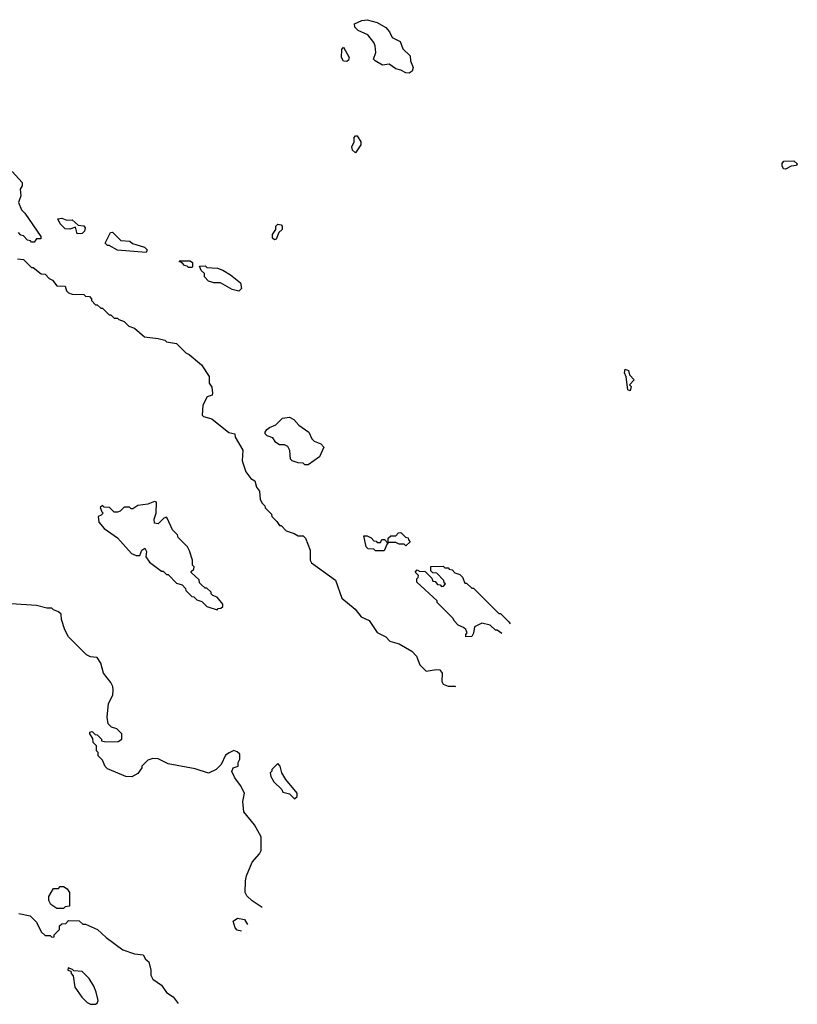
# Model space of a CAD drawing. Extents: x 2386423 to 2568864, y 578392 to 761999.
# Tile 26 of 256: x 2497455 to 2502065, y 585862 to 591699. Entities that reach past the tile are written whole.
import ezdxf

# ---------------------------------------------------------------- set-up
doc = ezdxf.new("R2010")
doc.units = 0

msp = doc.modelspace()

# ---------------------------------------------------------------- linework, layer by layer
at = {"layer": '0CON05XD'}
for points in [[(2499765, 591382.7), (2499745, 591383.5), (2499715, 591400.8), (2499685, 591407.5), (2499645.5, 591435.5), (2499605, 591428.9), (2499563.3, 591455), (2499552.5, 591465), (2499566, 591505), (2499562.5, 591545), (2499554.2, 591565), (2499519.5, 591609.5), (2499460.8, 591635), (2499442, 591655), (2499440, 591675), (2499482.5, 591695), (2499515, 591699.4), (2499575, 591682.2), (2499625, 591652.5), (2499647.2, 591627.2), (2499664, 591594), (2499710.3, 591570.3), (2499726, 591526), (2499770.9, 591485), (2499772.9, 591455), (2499787.7, 591415), (2499781.5, 591395), (2499765, 591382.7)], [(2499395, 591451.4), (2499375, 591454.3), (2499362.1, 591475), (2499365, 591522.5), (2499375, 591536.7), (2499407.5, 591475), (2499405, 591460), (2499395, 591451.4)], [(2499445, 590910), (2499427.5, 590925), (2499424.1, 590945.9), (2499437.5, 590975), (2499438.3, 591001.7), (2499445, 591010), (2499455, 591010), (2499477.5, 590975), (2499477, 590957), (2499445, 590910)], [(2501995, 590813.8), (2501983.8, 590815), (2501975, 590832.5), (2501975, 590846.2), (2501985, 590861.4), (2502045, 590862.9), (2502065.5, 590845), (2502060, 590835), (2502028.1, 590831.9), (2501995, 590813.8)], [(2497409.3, 590799.3), (2497470, 590735), (2497470, 590715), (2497457.5, 590695), (2497462.5, 590655), (2497447.5, 590615), (2497465, 590572.5), (2497485, 590552.5), (2497580, 590415), (2497580, 590400), (2497555, 590400), (2497540, 590380), (2497525, 590380), (2497518.3, 590388.3), (2497501.7, 590391.7), (2497478.3, 590418.3), (2497461.7, 590421.7), (2497448.3, 590438.3)], [(2497795, 590430), (2497785, 590470), (2497751.7, 590458.3), (2497725, 590460), (2497695, 590490), (2497681.7, 590518.3), (2497705, 590522.5), (2497735, 590510), (2497765, 590512.5), (2497801.7, 590481.7), (2497835, 590476.7), (2497842.5, 590465), (2497840, 590445), (2497825, 590432.5), (2497795, 590430)], [(2498965, 590394), (2498954.2, 590404.2), (2498953.8, 590426.2), (2498973.3, 590455), (2498973.8, 590476.2), (2498985, 590486.7), (2499005, 590483.8), (2499012, 590475), (2499011.2, 590455), (2498992.3, 590437.7), (2498975, 590398), (2498965, 590394)], [(2498205, 590320), (2498035, 590332.5), (2497985, 590360), (2497975, 590360), (2497962.5, 590375), (2497993, 590437), (2498005, 590440), (2498055, 590390), (2498107, 590387), (2498123, 590373), (2498195, 590350), (2498210, 590335), (2498205, 590320)], [(2497441.7, 590281.7), (2497478.3, 590278.3), (2497525, 590230), (2497535, 590230), (2497583, 590193), (2497605, 590190), (2497630, 590165), (2497650, 590155), (2497675, 590122.5), (2497725, 590120), (2497733, 590093), (2497745, 590080), (2497765, 590072.5), (2497835, 590070), (2497845, 590060), (2497868.3, 590058.3), (2497880, 590045), (2497880, 590035), (2497905, 590010), (2497915, 590010), (2497935, 589990), (2497945, 589990), (2497985, 589950), (2497995, 589950), (2498015, 589930), (2498035, 589930), (2498041.7, 589921.7), (2498075, 589910), (2498101.7, 589881.7), (2498135, 589870), (2498195, 589820), (2498275, 589810), (2498315, 589800), (2498325, 589790), (2498385, 589780), (2498440, 589725), (2498460, 589715), (2498533, 589653), (2498577.5, 589585), (2498577.5, 589545), (2498595, 589520), (2498598.8, 589485), (2498597, 589473), (2498566.1, 589463.9), (2498540, 589415), (2498537.5, 589355), (2498545, 589347.5), (2498595, 589332.5), (2498695, 589252.5), (2498730, 589245), (2498732.5, 589225), (2498777, 589147), (2498773.9, 589083.9), (2498795, 589020), (2498825, 588980), (2498850, 588965), (2498858.3, 588928.3), (2498877.5, 588905), (2498880, 588855), (2498893, 588833), (2498908.3, 588818.3), (2498910, 588805), (2498948.3, 588768.3), (2498950, 588755), (2498980, 588725), (2498995, 588700), (2499005, 588700), (2499035, 588670), (2499083, 588653), (2499105, 588640), (2499135, 588640), (2499150, 588625), (2499177.5, 588555), (2499177.5, 588495), (2499185, 588480), (2499326.4, 588376.4), (2499365, 588270), (2499443.3, 588205), (2499479.5, 588159.6), (2499526.9, 588136.9), (2499575, 588067.5), (2499625, 588040), (2499650, 588015), (2499705, 588000), (2499780, 587955), (2499807, 587927), (2499827.5, 587875), (2499865, 587837.5), (2499925, 587848), (2499946.1, 587846.1), (2499960, 587825), (2499957, 587777), (2499965, 587760), (2499995, 587747.5), (2500035, 587747.5), (2500037.9, 587745.6)], [(2498475, 590230), (2498455, 590230), (2498448.3, 590238.3), (2498431.7, 590241.7), (2498418.3, 590258.3), (2498400, 590265), (2498405, 590270), (2498465, 590270), (2498480, 590260), (2498480, 590235), (2498475, 590230)], [(2498755, 590090), (2498715, 590100), (2498645, 590140), (2498605, 590140), (2498575, 590150), (2498550, 590175), (2498550, 590195), (2498531.7, 590211.7), (2498521.7, 590238.3), (2498555, 590240), (2498565, 590230), (2498627, 590227), (2498660, 590215), (2498705, 590187.5), (2498765, 590140), (2498770, 590105), (2498755, 590090)], [(2501075, 589500), (2501060, 589505), (2501051.7, 589581.7), (2501040, 589605), (2501045, 589627.5), (2501065, 589620), (2501070, 589595), (2501097.5, 589565), (2501070, 589535), (2501080, 589525), (2501075, 589500)], [(2499165, 589060), (2499145, 589060), (2499135, 589070), (2499105, 589072.5), (2499070, 589085), (2499060, 589095), (2499056.4, 589146.4), (2499045, 589170), (2499025, 589180), (2498995, 589180), (2498973.6, 589193.6), (2498955, 589220), (2498921.7, 589231.7), (2498910, 589245), (2498910, 589255), (2498920.7, 589269.3), (2498935, 589282.5), (2498973, 589297), (2499013, 589337), (2499055, 589342.5), (2499079.3, 589329.3), (2499110, 589295), (2499170, 589255), (2499187.5, 589215), (2499200.7, 589200.7), (2499240, 589185), (2499257.5, 589165), (2499233, 589107), (2499165, 589060)], [(2498625, 588200), (2498631.7, 588208.3), (2498648.3, 588211.7), (2498658.3, 588221.7), (2498660, 588235), (2498626.4, 588276.4), (2498600, 588285), (2498590, 588295), (2498590, 588305), (2498565, 588330), (2498555, 588330), (2498531.7, 588351.7), (2498521.7, 588361.7), (2498518.3, 588378.3), (2498471.7, 588421.7), (2498471.7, 588428.3), (2498488.3, 588441.7), (2498490, 588455), (2498480, 588465), (2498480, 588495), (2498461.7, 588551.7), (2498450, 588575), (2498395, 588630), (2498390, 588645), (2498360, 588675), (2498330, 588745), (2498325, 588750), (2498310, 588745), (2498275, 588710), (2498254.2, 588714.2), (2498251.2, 588738.8), (2498263.8, 588775), (2498265, 588840), (2498255, 588842.5), (2498215, 588827.5), (2498155, 588820), (2498125, 588800), (2498115, 588800), (2498105, 588810), (2498075, 588810), (2498050, 588785), (2498035, 588780), (2498015, 588780), (2497987, 588807), (2497955, 588810), (2497945, 588820), (2497931.7, 588808.3), (2497941.7, 588781.7), (2497950, 588775), (2497938.3, 588761.7), (2497920, 588755), (2497925, 588720), (2497955, 588682.5), (2498035, 588627.5), (2498117.5, 588535), (2498145, 588523.3), (2498166.2, 588523.8), (2498178.8, 588555), (2498196.4, 588566.4), (2498205.9, 588545.9), (2498202.5, 588515), (2498223.6, 588483.6), (2498295, 588430), (2498305, 588430), (2498325, 588410), (2498335, 588410), (2498385, 588360), (2498418.3, 588348.3), (2498438.3, 588328.3), (2498440, 588315), (2498475, 588280), (2498488.3, 588278.3), (2498505, 588260), (2498535, 588250), (2498565, 588220), (2498625, 588200)], [(2499745, 588580), (2499735, 588590), (2499705, 588590), (2499685, 588600), (2499640, 588600), (2499640, 588625), (2499655, 588640), (2499685, 588640), (2499701.7, 588658.3), (2499715, 588660), (2499741.7, 588631.7), (2499758.3, 588628.3), (2499760, 588615), (2499770, 588605), (2499745, 588580)], [(2499615, 588550), (2499565, 588550), (2499555, 588560), (2499521.7, 588561.7), (2499510, 588575), (2499495, 588640), (2499515, 588640), (2499538.3, 588628.3), (2499555, 588610), (2499568.3, 588608.3), (2499575, 588600), (2499595, 588600), (2499601.7, 588618.3), (2499618.3, 588618.3), (2499640, 588595), (2499631.7, 588588.3), (2499615, 588550)], [(2500312.9, 588060.1), (2500285, 588080), (2500275, 588080), (2500245, 588110), (2500195, 588122.5), (2500150.7, 588099.3), (2500146.4, 588063.6), (2500135, 588043.3), (2500100, 588040), (2500100, 588055), (2500107.5, 588065), (2500100, 588085), (2500087, 588097), (2500055, 588110), (2500030, 588135), (2500025, 588150), (2499930, 588245), (2499930, 588255), (2499810, 588365), (2499810, 588385), (2499818.3, 588391.7), (2499820, 588405), (2499800, 588425), (2499811.7, 588438.3), (2499825, 588430), (2499858.3, 588428.3), (2499898.3, 588388.3), (2499905, 588370), (2499918.3, 588368.3), (2499931.7, 588351.7), (2499948.3, 588348.3), (2499955, 588340), (2499968.3, 588341.7), (2499980, 588355), (2499971.7, 588361.7), (2499970, 588375), (2499928.3, 588418.3), (2499905, 588420), (2499891.7, 588431.7), (2499891.7, 588458.3), (2499965, 588460), (2499975, 588450), (2499995, 588450), (2500001.7, 588441.7), (2500018.3, 588438.3), (2500035, 588420), (2500065, 588410), (2500080, 588395), (2500095, 588360), (2500105, 588360), (2500135, 588330), (2500145, 588330), (2500158.3, 588318.3), (2500295, 588180), (2500305, 588180), (2500355, 588130), (2500362.8, 588117.1)], [(2498893.1, 586436.3), (2498832.5, 586475), (2498802.5, 586505), (2498792.5, 586525), (2498793.3, 586595), (2498800, 586625), (2498832.5, 586705), (2498877.5, 586755), (2498887.5, 586775), (2498887.5, 586855), (2498846.1, 586926.1), (2498783, 587003), (2498777.5, 587065), (2498787.5, 587115), (2498765, 587160), (2498730, 587205), (2498713, 587243), (2498720, 587265), (2498750, 587275), (2498750, 587295), (2498760, 587315), (2498760, 587345), (2498745, 587360), (2498725, 587367.5), (2498697, 587353), (2498675, 587340), (2498650, 587285), (2498620, 587255), (2498575, 587232.5), (2498495, 587257.5), (2498335, 587287.5), (2498275, 587317.5), (2498245, 587320), (2498215, 587310), (2498180, 587275), (2498180, 587265), (2498155, 587230), (2498119.3, 587210.7), (2498083.6, 587213.6), (2497975, 587257.5), (2497961.7, 587271.7), (2497945, 587310), (2497920, 587335), (2497920, 587355), (2497910, 587365), (2497910, 587395), (2497890, 587415), (2497887.5, 587437.5), (2497870, 587465), (2497870, 587475), (2497885, 587480), (2497901.7, 587461.7), (2497915, 587460), (2497940, 587435), (2497940, 587425), (2497965, 587417.5), (2498038.8, 587421.2), (2498060, 587435), (2498060, 587465), (2498030, 587495), (2498000, 587505), (2497980, 587525), (2497972.5, 587565), (2497981.2, 587645), (2498006.7, 587695), (2498010, 587725), (2498007, 587747), (2497995, 587770), (2497952.5, 587825), (2497936.7, 587885), (2497915, 587917.5), (2497875, 587922.5), (2497850, 587935), (2497745, 588040), (2497723, 588083), (2497703, 588143), (2497700, 588175), (2497685, 588190), (2497655, 588200), (2497645, 588210), (2497615, 588210), (2497555, 588227.5), (2497405, 588237.5)], [(2499085, 587080), (2499100, 587095), (2499100, 587115), (2499032.5, 587195), (2499010, 587235), (2499000, 587275), (2498985, 587290), (2498950, 587255), (2498950, 587245), (2498940, 587235), (2498943, 587213), (2498960.7, 587180.7), (2499010, 587135), (2499015, 587120), (2499055, 587110), (2499085, 587080)], [(2497715, 586430), (2497675, 586430), (2497640, 586455), (2497628.3, 586478.3), (2497628.3, 586501.7), (2497655, 586550), (2497685, 586550), (2497695, 586560), (2497715, 586560), (2497736.4, 586546.4), (2497750, 586525), (2497750, 586445), (2497725, 586440), (2497715, 586430)], [(2497450.7, 586400.7), (2497517, 586387), (2497555, 586350), (2497581.7, 586291.7), (2497605, 586270), (2497635, 586270), (2497645, 586260), (2497658.3, 586261.7), (2497660, 586275), (2497690, 586305), (2497691.7, 586328.3), (2497705, 586340), (2497728.3, 586341.7), (2497745, 586360), (2497807, 586357), (2497828.3, 586338.3), (2497845, 586337.5), (2497916.1, 586306.1), (2497968.3, 586258.3), (2498065.8, 586185.8), (2498135, 586162), (2498187.5, 586155), (2498200.7, 586130.7), (2498220, 586115), (2498233.3, 586065), (2498233.3, 586035), (2498245, 586012.5), (2498295.9, 585975.9), (2498325, 585933.3), (2498365, 585906.7), (2498395.2, 585867)], [(2498769.6, 586295.1), (2498745, 586302.5), (2498732.5, 586315), (2498720, 586355), (2498747, 586373), (2498787.5, 586365), (2498804.6, 586335.1)], [(2497905, 585862.5), (2497915, 585870), (2497920, 585885), (2497907.5, 585935), (2497895, 585970), (2497866.4, 586016.4), (2497825, 586057.5), (2497775, 586060), (2497768.3, 586068.3), (2497741.7, 586078.3), (2497740, 586065), (2497758.3, 586058.3), (2497760, 586045), (2497771.7, 586031.7), (2497782.5, 585965), (2497822.5, 585905), (2497855, 585872.5), (2497875, 585862.5), (2497905, 585862.5)]]:
    msp.add_lwpolyline(points, dxfattribs=at)

doc.saveas('drawing.dxf')
